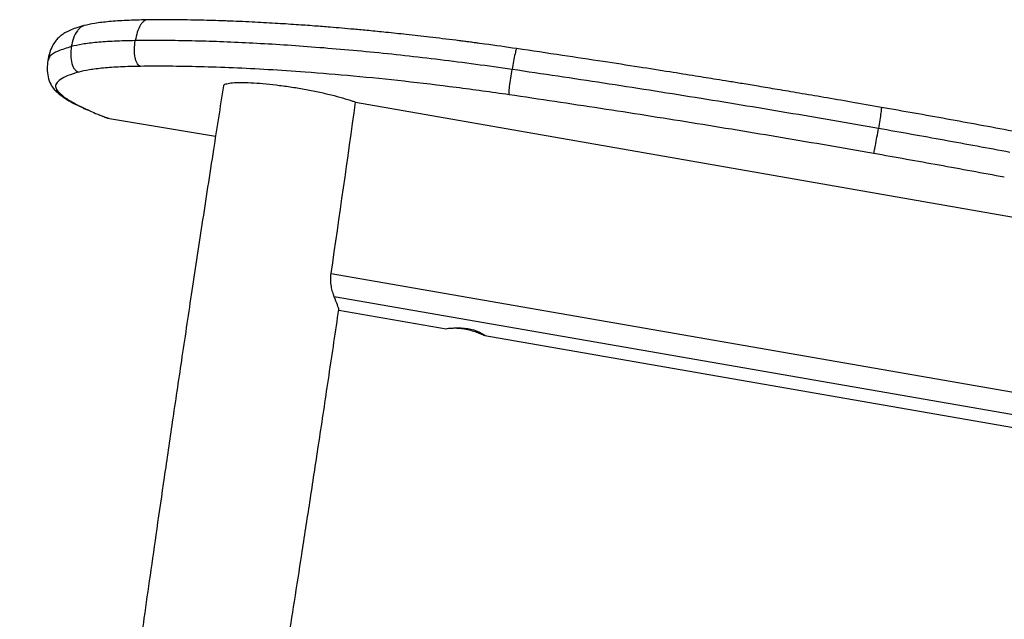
# Paper-space layout '_Right' of a CAD drawing. Header units: millimetres. Extents: x -307 to 307, y 0 to 733.
# Tile 2 of 4: x -307 to -58, y 247 to 398. Entities that reach past the tile are written whole.
import ezdxf

# ---------------------------------------------------------------- set-up
doc = ezdxf.new("R2010")
doc.units = ezdxf.units.MM

psp = doc.layouts.new('_Right')

# ---------------------------------------------------------------- linework, layer by layer
at = {"color": 7, "linetype": 'Continuous', "lineweight": 25}
for p, q in [((-293.63, 377.28), (-291.28, 376.12)), ((-293.63, 377.28), (-291.28, 376.12)), ((-293.63, 377.28), (-293.15, 377.12)), ((-293.15, 377.12), (-290.84, 375.98)), ((-291.28, 376.13), (-290.84, 375.98)), ((-291.24, 376.1), (-290.23, 375.64)), ((-222.37, 377.6), (47.94, 330.39)), ((-290.84, 375.98), (-289.9, 375.55)), ((-289.78, 375.5), (-289.9, 375.55)), ((-286.27, 374), (-287.33, 374.43)), ((-286.46, 374.07), (-286.08, 373.93)), ((-285.54, 373.72), (-285.51, 373.71)), ((-285.51, 373.71), (-284.98, 373.53)), ((-285.11, 373.55), (-257.78, 369.01)), ((-228.55, 334.3), (260.56, 249.22)), ((258.83, 243.75), (-227.77, 328.4)), ((-226.64, 324.98), (-199.48, 320.26)), ((-189.71, 318.56), (-42.16, 292.89))]:
    psp.add_line(p, q, dxfattribs=at)
at = {"color": 7, "linetype": 'Continuous', "lineweight": 25, "flags": 128}
psp.add_lwpolyline([(-199.48, 320.27), (-199.5, 320.26), (-199.23, 320.32), (-198.47, 320.44), (-197.25, 320.55), (-195.68, 320.56), (-194.01, 320.37), (-192.5, 320), (-191.23, 319.51), (-190.24, 319.01), (-189.71, 318.65), (-189.71, 318.56), (-189.71, 318.56)], dxfattribs=at)
at = {"color": 7, "linetype": 'Continuous', "lineweight": 25}
for points, knots in [([(-291.1, 396.95), (-291.79, 396.75), (-293.09, 396.37), (-294.64, 395.76), (-295.84, 395.15), (-296.77, 394.54), (-297.53, 393.9), (-298.29, 393.06), (-299.07, 391.84), (-299.81, 390.18), (-300.09, 388.84), (-300.23, 388.15)], [0, 0, 0, 0, 0.171069, 0.320967, 0.449995, 0.558188, 0.64548, 0.729798, 0.814246, 0.904418, 1, 1, 1, 1]), ([(-291.08, 396.93), (-291.24, 396.88), (-291.64, 396.76), (-292.21, 396.3), (-293.01, 395.36), (-293.8, 393.78), (-294.11, 392.37), (-294.27, 391.65)], [0, 0, 0, 0, 0.080269, 0.197922, 0.337074, 0.662629, 1, 1, 1, 1]), ([(-275.17, 398.41), (-276.93, 398.37), (-280.45, 398.29), (-284.79, 397.98), (-288.47, 397.55), (-290.22, 397.15), (-291.09, 396.95)], [0, 0, 0, 0, 0.249739, 0.499774, 0.749908, 1, 1, 1, 1]), ([(-275.18, 398.39), (-275.21, 398.39), (-275.41, 398.41), (-275.8, 398.2), (-276.3, 397.77), (-276.98, 396.82), (-277.66, 395.28), (-277.96, 393.87), (-278.11, 393.16)], [0, 0, 0, 0, 0.0186697, 0.1130729, 0.2264986, 0.3606656, 0.6746044, 1, 1, 1, 1]), ([(-255.58, 398.13), (-257.56, 398.2), (-261.98, 398.34), (-268.59, 398.45), (-272.92, 398.42), (-275.18, 398.41)], [0, 0, 0, 0, 0.279472, 0.623661, 1, 1, 1, 1]), ([(-268.67, 398.42), (-268.84, 398.42), (-271.16, 398.45), (-273.25, 398.43), (-275.17, 398.41)], [0, 0, 0, 0, 0.075092, 1, 1, 1, 1]), ([(-195.13, 392.99), (-195.77, 393.07), (-198.63, 393.45), (-203.44, 394.02), (-209.33, 394.69), (-214.46, 395.23), (-218.87, 395.67), (-222.58, 396.01), (-225.81, 396.3), (-229.15, 396.58), (-233.02, 396.88), (-237.68, 397.21), (-242.98, 397.55), (-248.8, 397.86), (-253.1, 398.06), (-255.33, 398.13), (-255.58, 398.13)], [0, 0, 0, 0, 0.028836, 0.129758, 0.22074, 0.301293, 0.370457, 0.42993, 0.479811, 0.527782, 0.593912, 0.672639, 0.764181, 0.868846, 0.985852, 1, 1, 1, 1]), ([(-294.27, 391.65), (-295.47, 391.28), (-297.86, 390.53), (-299.8, 389.35), (-300.04, 388.52), (-300.14, 388.14)], [0, 0, 0, 0, 0.350652, 0.701434, 1, 1, 1, 1]), ([(-294.27, 391.65), (-294.35, 390.92), (-294.51, 389.48), (-294.28, 387.71), (-293.84, 386.51), (-293.43, 385.85), (-292.94, 385.39), (-292.57, 385.27), (-292.39, 385.21)], [0, 0, 0, 0, 0.306098, 0.601497, 0.727765, 0.834531, 0.923414, 1, 1, 1, 1]), ([(-278.11, 393.16), (-279.9, 393.12), (-283.49, 393.03), (-287.91, 392.71), (-291.64, 392.27), (-293.39, 391.86), (-294.27, 391.65)], [0, 0, 0, 0, 0.249851, 0.500053, 0.750256, 1, 1, 1, 1]), ([(-276.78, 386.65), (-276.92, 386.71), (-277.22, 386.84), (-277.6, 387.32), (-277.92, 387.99), (-278.24, 389.21), (-278.38, 390.99), (-278.2, 392.43), (-278.11, 393.16)], [0, 0, 0, 0, 0.076627, 0.165541, 0.272327, 0.398603, 0.693981, 1, 1, 1, 1]), ([(-182.8, 385.86), (-185.86, 386.3), (-191.98, 387.17), (-201.03, 388.32), (-209.96, 389.36), (-218.73, 390.27), (-227.29, 391.05), (-235.58, 391.71), (-243.56, 392.24), (-251.23, 392.65), (-258.57, 392.95), (-265.53, 393.13), (-272.11, 393.21), (-276.11, 393.17), (-278.11, 393.16)], [0, 0, 0, 0, 0.083574, 0.166744, 0.249872, 0.333333, 0.416973, 0.500019, 0.582783, 0.665628, 0.748925, 0.832709, 0.916325, 1, 1, 1, 1]), ([(-191.36, 392.5), (-192.64, 392.67), (-194.32, 392.9), (-195.98, 393.1), (-196.37, 393.15)], [0, 0, 0, 0, 0.7615399, 1, 1, 1, 1]), ([(-181.63, 391.14), (-184.33, 391.53), (-188.85, 392.18), (-193.32, 392.76), (-195.13, 392.99)], [0, 0, 0, 0, 0.5961973, 1, 1, 1, 1]), ([(-181.64, 391.12), (-181.64, 391.12), (-181.67, 391.13), (-181.76, 390.91), (-181.89, 390.47), (-182.12, 389.52), (-182.44, 387.97), (-182.68, 386.57), (-182.8, 385.86)], [0, 0, 0, 0, 0.024098, 0.117906, 0.230654, 0.36405, 0.676269, 1, 1, 1, 1]), ([(-89.38, 376.28), (-91.92, 376.73), (-96.78, 377.58), (-103.71, 378.77), (-109.94, 379.83), (-115.46, 380.76), (-120.27, 381.56), (-124.36, 382.24), (-127.9, 382.82), (-131.82, 383.46), (-136.79, 384.26), (-143.31, 385.3), (-151.1, 386.53), (-160.16, 387.93), (-170.48, 389.5), (-177.77, 390.57), (-181.63, 391.14)], [0, 0, 0, 0, 0.082954, 0.158189, 0.225708, 0.285513, 0.337605, 0.381984, 0.41865, 0.452537, 0.509363, 0.579958, 0.66431, 0.762421, 0.874307, 1, 1, 1, 1]), ([(-300.23, 388.15), (-300.3, 387.47), (-300.45, 386.1), (-300.2, 383.98), (-299.57, 382.06), (-298.86, 381.16), (-298.5, 380.72)], [0, 0, 0, 0, 0.253241, 0.506632, 0.756178, 1, 1, 1, 1]), ([(-276.78, 386.65), (-278.52, 386.62), (-281.98, 386.54), (-286.26, 386.23), (-289.86, 385.8), (-291.55, 385.41), (-292.39, 385.21)], [0, 0, 0, 0, 0.249857, 0.499892, 0.750002, 1, 1, 1, 1]), ([(-183.53, 379.46), (-188.01, 380.09), (-196.97, 381.36), (-210.15, 382.91), (-222.95, 384.21), (-234.41, 385.16), (-244.53, 385.83), (-253.43, 386.28), (-261.82, 386.56), (-269.7, 386.7), (-274.41, 386.67), (-276.78, 386.65)], [0, 0, 0, 0, 0.124892, 0.249635, 0.374907, 0.499648, 0.598966, 0.698691, 0.798901, 0.899032, 1, 1, 1, 1]), ([(-292.39, 385.21), (-293.36, 384.92), (-295.3, 384.33), (-297.15, 383.37), (-298.18, 382.36), (-298.4, 381.31), (-297.83, 380.56), (-297.54, 380.19)], [0, 0, 0, 0, 0.2001155, 0.400249, 0.6001676, 0.7993581, 1, 1, 1, 1]), ([(-183.53, 379.46), (-183.54, 379.51), (-183.56, 379.63), (-183.55, 380.09), (-183.5, 380.75), (-183.38, 381.95), (-183.14, 383.71), (-182.91, 385.13), (-182.8, 385.86)], [0, 0, 0, 0, 0.076708, 0.165684, 0.272508, 0.398801, 0.694137, 1, 1, 1, 1]), ([(-90.12, 370.94), (-97.83, 372.28), (-113.25, 374.96), (-136.45, 378.77), (-159.65, 382.43), (-175.08, 384.72), (-182.8, 385.86)], [0, 0, 0, 0, 0.249955, 0.499919, 0.74997, 1, 1, 1, 1]), ([(-255.8, 381.69), (-256.64, 376.32), (-258.48, 364.65), (-261.19, 347.04), (-263.89, 329.25), (-266.38, 312.61), (-268.67, 297.21), (-270.74, 283.04), (-272.62, 270.08), (-274.32, 258.23), (-275.8, 247.83), (-277.07, 238.8), (-278.16, 231.06), (-279.13, 224.08), (-280.03, 217.57), (-280.91, 211.25), (-281.77, 204.95), (-282.63, 198.68), (-283.52, 192.14), (-284.44, 185.34), (-285.39, 178.28), (-286.33, 171.26), (-287.27, 164.18), (-288.26, 156.73), (-289.34, 148.49), (-290.56, 139.17), (-291.91, 128.71), (-293.42, 117), (-295.07, 104.04), (-296.86, 89.8), (-298.79, 74.36), (-300.83, 57.73), (-302.99, 39.9), (-305.18, 21.64), (-306.63, 9.32), (-307.33, 3.35)], [0, 0, 0, 0, 0.0426492, 0.0928521, 0.1399811, 0.1840368, 0.2250196, 0.2622798, 0.2965763, 0.3279095, 0.3562794, 0.3791057, 0.3995699, 0.4176719, 0.4344666, 0.4511888, 0.4678403, 0.4844211, 0.5009313, 0.5196727, 0.5383222, 0.5568798, 0.5753456, 0.5944026, 0.6159825, 0.6405927, 0.6682333, 0.6989043, 0.7333251, 0.7709017, 0.811634, 0.8555225, 0.9025672, 0.9527686, 1, 1, 1, 1]), ([(-299, 381.44), (-299, 381.43), (-298.9, 381.18), (-298.73, 380.92), (-298.5, 380.74), (-298.48, 380.72)], [0, 0, 0, 0, 0.041961, 0.890906, 1, 1, 1, 1]), ([(-255.72, 381.67), (-255.72, 381.75), (-255.74, 382), (-255, 382.29), (-253.58, 382.52), (-251.51, 382.61), (-248.91, 382.55), (-245.86, 382.34), (-242.5, 381.98), (-238.94, 381.5), (-235.33, 380.9), (-231.81, 380.2), (-228.51, 379.45), (-225.59, 378.67), (-223.5, 378.03), (-222.63, 377.68), (-222.37, 377.58)], [0, 0, 0, 0, 0.038684, 0.116413, 0.193811, 0.271244, 0.348394, 0.425949, 0.503075, 0.58057, 0.657921, 0.735167, 0.812698, 0.889786, 0.967322, 1, 1, 1, 1]), ([(-298.49, 380.73), (-298.36, 380.6), (-298.08, 380.34), (-297.72, 380.24), (-297.54, 380.19)], [0, 0, 0, 0, 0.5054866, 1, 1, 1, 1]), ([(-298.49, 380.71), (-298.21, 380.45), (-297.63, 379.88), (-296.57, 379.05), (-295.25, 378.16), (-294.19, 377.58), (-293.63, 377.28)], [0, 0, 0, 0, 0.203211, 0.437627, 0.703229, 1, 1, 1, 1]), ([(-297.54, 380.19), (-296.94, 379.65), (-295.76, 378.56), (-294.02, 377.6), (-293.15, 377.12)], [0, 0, 0, 0, 0.500009, 1, 1, 1, 1]), ([(-91.33, 364.61), (-99.01, 365.95), (-114.35, 368.61), (-137.4, 372.4), (-160.48, 376.04), (-175.83, 378.32), (-183.53, 379.46)], [0, 0, 0, 0, 0.249967, 0.499906, 0.749176, 1, 1, 1, 1]), ([(-89.38, 376.26), (-89.38, 376.26), (-89.36, 376.27), (-89.37, 376.03), (-89.42, 375.58), (-89.54, 374.61), (-89.77, 373.05), (-90, 371.65), (-90.12, 370.94)], [0, 0, 0, 0, 0.0239901, 0.1178068, 0.2305667, 0.3639772, 0.6762308, 1, 1, 1, 1]), ([(-56.3, 370.28), (-61.8, 371.3), (-72.8, 373.34), (-83.85, 375.3), (-89.38, 376.28)], [0, 0, 0, 0, 0.499993, 1, 1, 1, 1]), ([(-289.9, 375.55), (-289.29, 375.27), (-287.75, 374.57), (-286.71, 374.17), (-286.08, 373.93)], [0, 0, 0, 0, 0.393618, 1, 1, 1, 1]), ([(-286.08, 373.93), (-285.7, 373.79), (-284.93, 373.51), (-284.85, 373.48), (-285.37, 373.67), (-285.52, 373.72)], [0, 0, 0, 0, 0.413294, 0.824825, 1, 1, 1, 1]), ([(-91.33, 364.61), (-91.31, 364.66), (-91.27, 364.77), (-91.17, 365.22), (-91.03, 365.86), (-90.8, 367.04), (-90.48, 368.79), (-90.24, 370.21), (-90.12, 370.94)], [0, 0, 0, 0, 0.076709, 0.165686, 0.272511, 0.398804, 0.69414, 1, 1, 1, 1]), ([(-56.88, 364.9), (-62.41, 365.93), (-73.46, 367.98), (-84.56, 369.95), (-90.12, 370.94)], [0, 0, 0, 0, 0.500005, 1, 1, 1, 1]), ([(-58.29, 358.61), (-63.78, 359.63), (-74.76, 361.67), (-85.81, 363.63), (-91.33, 364.61)], [0, 0, 0, 0, 0.499808, 1, 1, 1, 1]), ([(-227.77, 328.4), (-227.92, 328.76), (-228.05, 329.16), (-228.24, 329.81), (-228.3, 330.04), (-228.41, 330.51), (-228.46, 330.76), (-228.54, 331.27), (-228.57, 331.53), (-228.63, 332.06), (-228.64, 332.34), (-228.66, 333.17), (-228.63, 333.74), (-228.55, 334.3)], [0, 0, 0, 0, 0.25, 0.25, 0.375, 0.375, 0.5, 0.5, 0.625, 0.625, 0.75, 0.75, 1, 1, 1, 1]), ([(-226.73, 325.04), (-226.69, 325.03), (-226.53, 324.99), (-226.75, 325.8), (-227.3, 327.21), (-227.7, 328.21), (-227.77, 328.4)], [0, 0, 0, 0, 0.129405, 0.513549, 0.908889, 1, 1, 1, 1]), ([(-279.98, 2.46), (-279.1, 7.32), (-277.08, 18.45), (-274.03, 35.46), (-270.9, 53.08), (-268, 69.51), (-265.36, 84.66), (-262.95, 98.56), (-260.78, 111.21), (-258.82, 122.71), (-257.06, 133.05), (-255.52, 142.25), (-254.17, 150.3), (-252.96, 157.53), (-251.02, 169.24), (-249.08, 181.01), (-247.13, 192.95), (-245.97, 200.14), (-244.8, 207.4), (-243.6, 214.82), (-242.35, 222.66), (-240.98, 231.28), (-239.46, 240.94), (-237.77, 251.7), (-235.91, 263.66), (-233.88, 276.84), (-231.68, 291.25), (-229.34, 306.81), (-227.63, 318.23), (-226.71, 324.47), (-226.61, 325.13)], [0, 0, 0, 0, 0.045321, 0.103749, 0.158463, 0.209464, 0.256752, 0.299581, 0.338829, 0.374497, 0.406583, 0.435089, 0.460014, 0.481515, 0.502265, 0.568896, 0.590943, 0.613215, 0.635713, 0.658437, 0.682089, 0.708567, 0.738463, 0.771775, 0.808504, 0.849504, 0.894063, 0.94218, 0.993856, 1, 1, 1, 1]), ([(-189.71, 318.56), (-189.79, 318.57), (-189.96, 318.64), (-190.45, 318.84), (-190.76, 318.97), (-191.52, 319.28), (-191.95, 319.44), (-192.92, 319.76), (-193.44, 319.91), (-194.25, 320.1), (-194.53, 320.15), (-195.07, 320.24), (-195.34, 320.28), (-196.15, 320.38), (-196.67, 320.4), (-197.61, 320.41), (-198.03, 320.39), (-198.73, 320.34), (-199.01, 320.31), (-199.2, 320.29)], [0, 0, 0, 0, 0.125, 0.125, 0.25, 0.25, 0.375, 0.375, 0.5, 0.5, 0.5625, 0.5625, 0.625, 0.625, 0.75, 0.75, 0.875, 0.875, 1, 1, 1, 1])]:
    psp.add_open_spline(points, degree=3, knots=knots, dxfattribs=at)
psp.add_open_spline([(-228.55, 334.3), (-226.44, 348.73), (-224.38, 363.16), (-222.37, 377.6)], degree=3, dxfattribs=at)

doc.saveas('drawing.dxf')
